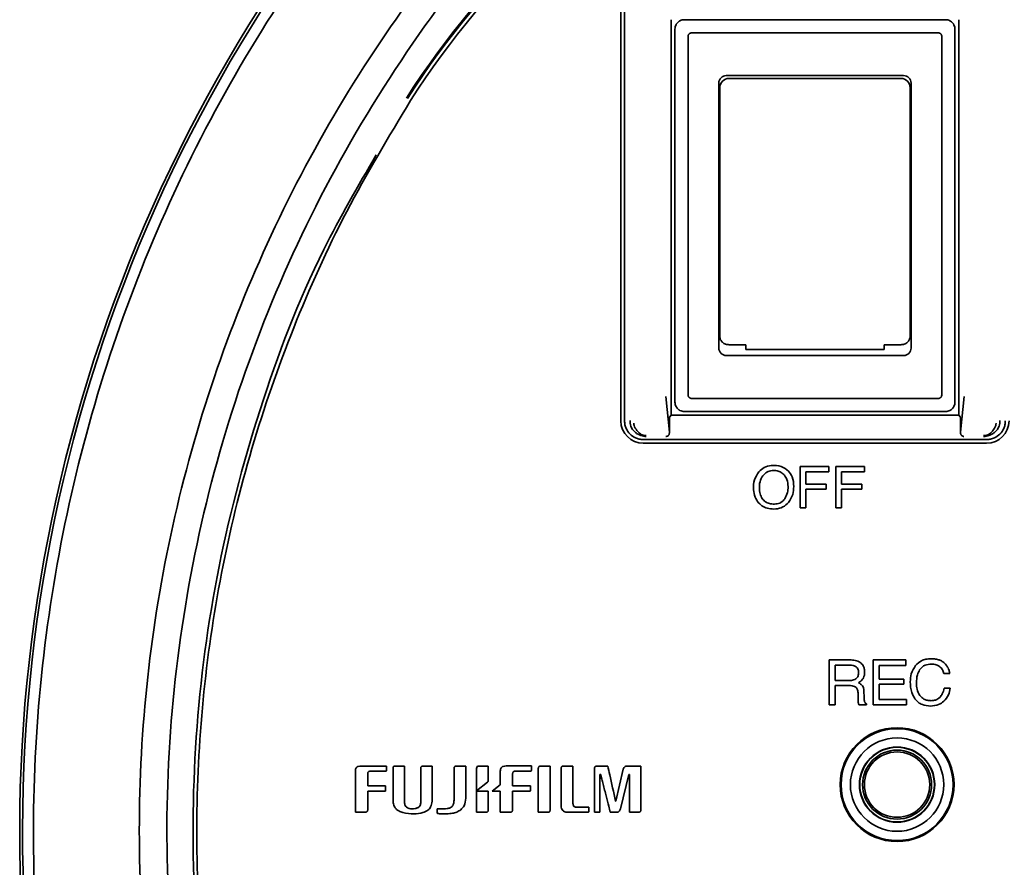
# Model space of a CAD drawing. Header units: millimetres. Extents: x -253 to 658, y -105 to 533.
# Tile 17 of 32: x 502 to 555, y 234 to 280. Entities that reach past the tile are written whole.
import ezdxf

# ---------------------------------------------------------------- set-up
doc = ezdxf.new("R2010")
doc.units = ezdxf.units.MM

msp = doc.modelspace()

# ---------------------------------------------------------------- linework, layer by layer
at = {"color": 7, "linetype": 'Continuous', "lineweight": 35}
for p, q in [((534.06132, 258.24467), (534.06132, 281.44467)), ((534.26132, 281.44604), (534.26132, 258.2433)), ((536.76132, 258.54467), (536.76132, 279.74495)), ((551.46132, 279.74467), (537.46132, 279.74467)), ((552.16132, 258.54467), (552.16132, 279.74495)), ((536.96132, 279.24467), (536.96132, 259.24467)), ((551.96132, 259.24467), (551.96132, 279.24467)), ((537.66132, 259.6568), (537.66132, 278.83254)), ((537.87345, 279.04467), (551.04919, 279.04467)), ((551.26132, 278.83254), (551.26132, 259.6568)), ((539.71132, 276.74467), (549.21132, 276.74467)), ((549.06132, 276.59467), (539.86132, 276.59467)), ((539.31132, 262.14467), (539.31132, 276.34467)), ((539.36132, 270.22818), (539.36132, 276.09467)), ((549.56132, 276.09467), (549.56132, 270.22818)), ((549.61132, 276.34467), (549.61132, 262.14467)), ((539.36132, 264.82405), (539.36132, 270.22818)), ((549.56132, 270.22818), (549.56132, 264.82405)), ((539.36132, 263.3124), (539.36132, 264.82405)), ((549.56132, 264.82405), (549.56132, 263.3124)), ((539.36132, 262.76537), (539.36132, 263.3124)), ((549.56132, 263.3124), (549.56132, 262.76537)), ((539.86132, 262.3241), (540.76132, 262.3241)), ((540.76132, 262.07339), (540.76132, 262.3241)), ((548.16132, 262.3241), (549.06132, 262.3241)), ((548.16132, 262.3241), (548.16132, 262.07339)), ((549.21132, 261.74467), (539.71132, 261.74467)), ((540.76132, 262.07339), (548.16132, 262.07339)), ((536.46682, 259.54913), (536.66696, 257.62988)), ((551.04919, 259.44467), (537.87345, 259.44467)), ((552.25566, 257.62791), (552.45582, 259.54913)), ((536.76132, 258.54467), (536.67692, 258.46027)), ((552.16132, 258.54467), (536.76132, 258.54467)), ((537.46132, 258.74467), (551.46132, 258.74467)), ((552.16132, 258.54467), (552.24572, 258.46027)), ((536.66699, 258.26054), (536.66699, 257.63397)), ((552.25566, 257.62791), (552.25566, 258.26054)), ((536.6656, 257.60217), (536.66694, 257.62988)), ((536.66699, 257.63397), (536.66694, 257.62988)), ((535.25995, 257.24467), (553.66269, 257.24467)), ((553.66132, 257.04467), (535.26132, 257.04467)), ((545.20175, 255.78885), (543.67281, 255.78885)), ((543.67281, 255.78885), (543.67281, 253.58194)), ((543.97324, 254.84799), (543.97324, 255.51841)), ((543.97324, 255.51841), (545.20175, 255.51841)), ((545.20175, 255.51841), (545.20175, 255.78885)), ((547.11723, 255.78885), (545.58758, 255.78885)), ((545.58758, 255.78885), (545.58758, 253.58194)), ((545.88801, 254.84799), (545.88801, 255.51841)), ((545.88801, 255.51841), (547.11723, 255.51841)), ((547.11723, 255.51841), (547.11723, 255.78885)), ((545.055, 254.84799), (543.97324, 254.84799)), ((545.055, 254.58309), (545.055, 254.84799)), ((546.97044, 254.84799), (545.88801, 254.84799)), ((546.97044, 254.58309), (546.97044, 254.84799)), ((543.97324, 253.58194), (543.97324, 254.58309)), ((543.97324, 254.58309), (545.055, 254.58309)), ((545.88801, 253.58194), (545.88801, 254.58309)), ((545.88801, 254.58309), (546.97044, 254.58309)), ((543.67281, 253.58194), (543.97324, 253.58194)), ((545.58758, 253.58194), (545.88801, 253.58194)), ((546.33382, 245.42928), (545.21897, 245.42928)), ((545.21897, 245.42928), (545.21897, 243.02186)), ((549.33585, 245.42928), (547.58163, 245.42928)), ((547.58163, 245.42928), (547.58163, 243.02186)), ((549.33585, 245.1344), (549.33585, 245.42928)), ((546.34069, 245.15023), (545.54349, 245.15023)), ((545.54349, 245.15023), (545.54349, 244.32756)), ((547.89994, 244.40266), (547.89994, 245.1344)), ((547.89994, 245.1344), (549.33585, 245.1344)), ((545.54349, 244.32756), (546.29797, 244.32756)), ((549.22769, 244.40266), (547.89994, 244.40266)), ((549.22769, 244.12358), (549.22769, 244.40266)), ((551.36227, 244.70789), (551.68059, 244.70789)), ((545.54349, 243.02186), (545.54349, 244.05468)), ((545.54349, 244.05468), (546.28488, 244.05468)), ((547.09102, 243.42494), (547.07793, 243.74946)), ((547.89994, 243.30711), (547.89994, 244.12358)), ((547.89994, 244.12358), (549.22769, 244.12358)), ((551.70334, 243.90726), (551.38499, 243.90726)), ((546.77683, 243.49038), (546.77683, 243.29057)), ((549.36202, 243.30711), (547.89994, 243.30711)), ((549.36202, 243.02186), (549.36202, 243.30711)), ((545.21897, 243.02186), (545.54349, 243.02186)), ((546.8161, 243.02186), (547.21918, 243.02186)), ((547.21918, 243.02186), (547.21918, 243.07354)), ((547.58163, 243.02186), (549.36202, 243.02186)), ((521.50655, 239.74338), (520.16306, 239.74338)), ((521.50655, 239.50504), (521.50655, 239.74338)), ((521.85476, 239.60456), (521.85328, 239.57414)), ((521.85328, 239.57414), (521.85476, 239.583)), ((521.85476, 239.61076), (521.85476, 239.60456)), ((521.85476, 239.583), (521.85476, 237.90961)), ((521.99947, 239.74308), (521.98972, 239.74308)), ((522.47409, 237.85379), (522.47409, 239.74338)), ((523.34032, 239.61962), (523.34032, 237.84168)), ((525.12269, 239.60869), (525.12269, 237.90459)), ((525.75383, 239.74338), (525.2485, 239.74338)), ((525.75383, 238.1323), (525.75383, 239.74338)), ((526.32561, 239.61343), (526.32561, 238.4114)), ((526.95616, 239.74338), (526.47919, 239.74338)), ((526.95616, 238.9501), (526.95616, 239.74338)), ((529.26689, 239.74397), (527.9234, 239.74397)), ((529.26689, 239.50562), (529.26689, 239.74397)), ((529.6399, 239.61343), (529.6399, 237.26429)), ((529.79349, 239.74338), (529.78108, 239.74308)), ((530.27075, 239.74338), (529.79349, 239.74338)), ((530.27075, 237.41107), (530.27075, 239.74338)), ((530.86527, 239.60664), (530.86527, 237.61161)), ((531.02654, 239.74308), (531.01146, 239.74308)), ((531.49524, 237.75396), (531.49524, 239.74338)), ((532.65001, 239.59895), (532.65001, 239.5892)), ((532.65001, 239.5892), (532.65001, 237.26429)), ((534.18815, 239.57267), (533.78648, 237.86353)), ((535.14061, 237.41609), (535.14061, 239.74338)), ((519.84291, 239.39634), (519.84291, 239.38425)), ((519.84291, 239.38425), (519.84291, 237.264)), ((520.66276, 239.47284), (521.47643, 239.47254)), ((527.60325, 239.39693), (527.60325, 239.38484)), ((527.60325, 239.38484), (527.60325, 238.76195)), ((528.2592, 238.68045), (528.2592, 239.30982)), ((532.94358, 237.32306), (532.94358, 239.28029)), ((532.94358, 239.28029), (532.98167, 239.28029)), ((532.98167, 239.28029), (533.0062, 239.18783)), ((534.03515, 237.44239), (534.49529, 239.28029)), ((534.49529, 239.28029), (534.53251, 239.28029)), ((534.53251, 239.28029), (534.53251, 237.26429)), ((521.45399, 238.67986), (520.49856, 238.67986)), ((521.45399, 238.43502), (521.45399, 238.67986)), ((526.32561, 238.4114), (526.91954, 238.8798)), ((527.59203, 238.73834), (527.16053, 238.39603)), ((529.21462, 238.68045), (528.2592, 238.68045)), ((529.21462, 238.43561), (529.21462, 238.68045)), ((520.49856, 237.42613), (520.49856, 238.39575)), ((520.49856, 238.39575), (521.41883, 238.39575)), ((526.32561, 238.39603), (526.32561, 237.26429)), ((526.95616, 238.39603), (526.32561, 238.39603)), ((526.95616, 237.41107), (526.95616, 238.39603)), ((527.16053, 238.39603), (527.60325, 238.39603)), ((527.60325, 238.39603), (527.60325, 237.26459)), ((528.2592, 237.42672), (528.2592, 238.39603)), ((528.2592, 238.39603), (528.42489, 238.39603)), ((528.42489, 238.39603), (528.42724, 238.39633)), ((528.42724, 238.39633), (529.17888, 238.39633)), ((529.21462, 238.42823), (529.21462, 238.43561)), ((520.49856, 237.4155), (520.49915, 237.43056)), ((520.49915, 237.43056), (520.49856, 237.42613)), ((520.49856, 237.3966), (520.49856, 237.4155)), ((524.21777, 237.44416), (524.21777, 237.23475)), ((528.2592, 237.41609), (528.25949, 237.43086)), ((528.25949, 237.43086), (528.2592, 237.42672)), ((528.2592, 237.39719), (528.2592, 237.41609)), ((531.49583, 237.75839), (531.49524, 237.75396)), ((531.49553, 237.73654), (531.49583, 237.75839)), ((532.34669, 237.30711), (532.34669, 237.53188)), ((533.78648, 237.86353), (533.77526, 237.86353)), ((519.84291, 237.264), (520.34409, 237.264)), ((526.32561, 237.26429), (526.82444, 237.26429)), ((527.60325, 237.26459), (528.10474, 237.26459)), ((529.6399, 237.26429), (530.13874, 237.26429)), ((531.24242, 237.26429), (532.30505, 237.26429)), ((532.65001, 237.26429), (532.88923, 237.26429)), ((533.49439, 237.26429), (533.83048, 237.26429))]:
    msp.add_line(p, q, dxfattribs=at)
at = {"color": 7, "linetype": 'Continuous', "lineweight": 35, "flags": 128}
for points in [[(522.47409, 239.74338), (522.16365, 239.7432), (521.99947, 239.74308)], [(523.95729, 238.06466), (523.95704, 239.38999), (523.95698, 239.74338)], [(531.49524, 239.74338), (531.18959, 239.7432), (531.02654, 239.74308)], [(533.3606, 239.74338), (533.28972, 239.74335), (533.21884, 239.74333), (533.14795, 239.7433), (533.07707, 239.74326), (533.00619, 239.74322), (532.93531, 239.74318), (532.86443, 239.74313), (532.79355, 239.74308)], [(535.14061, 239.74338), (535.04946, 239.74335), (534.95831, 239.74333), (534.86716, 239.7433), (534.77601, 239.74326), (534.68486, 239.74322), (534.59371, 239.74318), (534.50256, 239.74313), (534.41141, 239.74308)], [(520.49856, 238.67986), (520.49884, 239.26922), (520.49886, 239.30656), (520.49886, 239.30851), (520.49886, 239.30923)]]:
    msp.add_lwpolyline(points, dxfattribs=at)
at = {"color": 7, "linetype": 'Continuous', "lineweight": 35}
msp.add_circle((548.86132, 238.74467), 3.05, dxfattribs=at)
for centre, radius, start, end in [((584.03132, 236.24467), 82.17956, 131.2018204, 230.2024973), ((584.03132, 236.24467), 82.02642, 131.2018204, 230.2024973), ((561.37617, 250.73179), 46.05296, 90, 147.403847), ((561.37617, 250.73179), 46, 90, 147.403847), ((561.37628, 250.73173), 45.8, 90, 147.403849), ((539.71132, 276.34467), 0.4, 90, 180), ((539.86132, 276.09467), 0.5, 90, 180), ((549.06132, 276.09467), 0.5, 0, 90), ((549.21132, 276.34467), 0.4, 0, 90), ((539.71132, 262.14467), 0.4, 180, 270), ((549.21132, 262.14467), 0.4, 270, 0), ((535.26132, 258.24467), 1.2, 180, 270), ((553.66132, 258.24467), 1.2, 270, 0), ((548.86132, 238.74467), 3, 0, 180), ((548.86132, 238.74467), 2.5, 0, 180), ((548.86132, 238.74467), 2.01659, 0, 180), ((548.86132, 238.74467), 2, 0, 180), ((548.86132, 238.74467), 1.85, 90, 270), ((548.86132, 238.74467), 1.85, 270, 90), ((548.86132, 238.74467), 1.75, 90, 270), ((548.86132, 238.74467), 1.75, 270, 90), ((524.20989, -533.1125), 772.85592, 90.01874956, 90.05404395), ((526.45556, 239.61558), 0.12997, 79.527281, 180.94847), ((548.86132, 238.74467), 3, 180, 0), ((548.86132, 238.74467), 2.5, 180, 0), ((548.86132, 238.74467), 2.01659, 180, 0), ((548.86132, 238.74467), 2, 180, 0), ((521.71661, 238.44155), 0.2627, 181.42431, 183.034995), ((528.61707, 237.46325), 1.66172, 181.799492, 182.359827), ((533.50615, 237.4632), 3.23582, 180.92303, 181.210644), ((534.31606, 889.79115), 652.5269, 270.01900553, 270.05834541)]:
    msp.add_arc(centre, radius, start, end, dxfattribs=at)
msp.add_open_spline([(531.90342, 173.67327), (529.70955, 175.62004), (525.32182, 179.51358), (519.58699, 186.21021), (514.55941, 193.43746), (510.35294, 201.17749), (507.00178, 209.32233), (504.54894, 217.78185), (503.02194, 226.45622), (502.43885, 235.24471), (502.80638, 244.04484), (504.12034, 252.75403), (506.36512, 261.27113), (509.51566, 269.49565), (513.53118, 277.33644), (518.38013, 284.68473), (523.94911, 291.5199), (528.24011, 295.5198), (530.38561, 297.51975)], degree=3, dxfattribs=at)
for points, knots in [([(534.79966, 293.84264), (532.7683, 291.99263), (528.70518, 288.29225), (523.41955, 281.94433), (518.8078, 275.10485), (514.97781, 267.79321), (511.96081, 260.1127), (509.7962, 252.14987), (508.50841, 244.00012), (508.1127, 235.75929), (508.61354, 227.52436), (510.00512, 219.39216), (512.27095, 211.45818), (515.3854, 203.81737), (519.30799, 196.55577), (524.00616, 189.77624), (529.37025, 183.49868), (533.47777, 179.85208), (535.5304, 178.02978)], [0, 0, 0, 0, 0.06249812, 0.12500891, 0.18752326, 0.2500373, 0.31254773, 0.37505316, 0.43755283, 0.50004669, 0.5625386, 0.62503409, 0.68753495, 0.7500404, 0.81254915, 0.87505801, 0.93756317, 1, 1, 1, 1]), ([(535.76069, 292.71843), (533.53738, 290.67815), (529.0903, 286.59719), (523.42485, 279.50542), (518.60556, 271.83232), (514.76943, 263.61602), (511.95599, 254.99914), (510.21148, 246.10408), (509.56023, 237.06398), (510.01921, 227.86876), (511.64327, 218.65721), (514.47023, 209.59082), (518.42425, 200.9522), (523.45982, 192.90494), (529.42267, 185.49804), (534.12639, 181.27601), (536.47709, 179.16604)], [0, 0, 0, 0, 0.07000078, 0.14001572, 0.2100347, 0.28005066, 0.35006184, 0.42006497, 0.49006143, 0.56005368, 0.63337934, 0.70671259, 0.78005124, 0.85339382, 0.92673296, 1, 1, 1, 1]), ([(537.23012, 279.68801), (537.22583, 279.68575), (537.21302, 279.67904), (537.17062, 279.65377), (537.10503, 279.60094), (537.05224, 279.53536), (537.02701, 279.49306), (537.02026, 279.48021), (537.01799, 279.47587)], [0, 0, 0, 0, 0.05073794, 0.15137592, 0.50060882, 0.8481007, 0.9487137, 1, 1, 1, 1]), ([(537.23012, 279.68801), (537.26676, 279.70456), (537.33754, 279.73655), (537.42104, 279.74203), (537.46132, 279.74467)], [0, 0, 0, 0, 0.51765625, 1, 1, 1, 1]), ([(551.46132, 279.74467), (551.5016, 279.74203), (551.5851, 279.73655), (551.65588, 279.70456), (551.69252, 279.68801)], [0, 0, 0, 0, 0.48234375, 1, 1, 1, 1]), ([(551.90466, 279.47587), (551.9024, 279.48017), (551.89569, 279.49297), (551.87042, 279.53537), (551.81759, 279.60096), (551.75201, 279.65376), (551.70971, 279.67899), (551.69686, 279.68573), (551.69252, 279.68801)], [0, 0, 0, 0, 0.05073794, 0.15137592, 0.50060882, 0.8481007, 0.9487137, 1, 1, 1, 1]), ([(536.96132, 279.24467), (536.96396, 279.28495), (536.96944, 279.36845), (537.00143, 279.43923), (537.01799, 279.47587)], [0, 0, 0, 0, 0.48234375, 1, 1, 1, 1]), ([(551.90466, 279.47587), (551.92122, 279.43923), (551.9532, 279.36845), (551.95868, 279.28495), (551.96132, 279.24467)], [0, 0, 0, 0, 0.51765625, 1, 1, 1, 1]), ([(537.66132, 278.83254), (537.66379, 278.86276), (537.66738, 278.90656), (537.69227, 278.95813), (537.70966, 278.97808), (537.71816, 278.98783)], [0, 0, 0, 0, 0.531972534, 0.77109046, 1, 1, 1, 1]), ([(537.71816, 278.98783), (537.72792, 278.99634), (537.74786, 279.01372), (537.79943, 279.03861), (537.84323, 279.0422), (537.87345, 279.04467)], [0, 0, 0, 0, 0.22890954, 0.46802747, 1, 1, 1, 1]), ([(551.04919, 279.04467), (551.07941, 279.0422), (551.12321, 279.03861), (551.17478, 279.01372), (551.19473, 278.99634), (551.20448, 278.98783)], [0, 0, 0, 0, 0.53197253, 0.77109046, 1, 1, 1, 1]), ([(551.20448, 278.98783), (551.21299, 278.97808), (551.23037, 278.95813), (551.25526, 278.90656), (551.25885, 278.86276), (551.26132, 278.83254)], [0, 0, 0, 0, 0.22890954, 0.46802747, 1, 1, 1, 1]), ([(522.7903, 275.40484), (521.61043, 273.44399), (519.25224, 269.52489), (516.44041, 263.26357), (514.18672, 256.78048), (512.56363, 250.10551), (511.57559, 243.31058), (511.2323, 236.45443), (511.53504, 229.59461), (512.48618, 222.79011), (514.06881, 216.11349), (516.28431, 209.61585), (519.07353, 203.30918), (521.42644, 199.35496), (522.60527, 197.37386)], [0, 0, 0, 0, 0.08331932, 0.16652837, 0.24952084, 0.33311578, 0.41641622, 0.49933993, 0.58286728, 0.66622495, 0.74931386, 0.83247509, 0.91606832, 1, 1, 1, 1]), ([(520.95547, 272.50175), (519.98223, 270.82713), (517.45891, 266.48535), (514.56838, 258.87767), (512.22677, 249.91931), (511.08255, 240.71759), (511.10127, 231.50678), (512.26632, 222.42198), (514.55538, 213.61755), (517.85419, 205.11996), (520.90876, 199.88469), (522.43609, 197.26698)], [0, 0, 0, 0, 0.07338853, 0.19027415, 0.30714867, 0.42401126, 0.54085988, 0.65562988, 0.77041044, 0.88520179, 1, 1, 1, 1]), ([(539.36132, 262.76537), (539.36381, 262.73189), (539.36857, 262.6679), (539.4129, 262.5575), (539.50532, 262.44121), (539.667, 262.34334), (539.79734, 262.33044), (539.86132, 262.3241)], [0, 0, 0, 0, 0.14642963, 0.27986768, 0.50682226, 0.75789621, 1, 1, 1, 1]), ([(549.06132, 262.3241), (549.12558, 262.33023), (549.22302, 262.33953), (549.33855, 262.39487), (549.43641, 262.46447), (549.51005, 262.5582), (549.5541, 262.66813), (549.55884, 262.73197), (549.56132, 262.76537)], [0, 0, 0, 0, 0.24243992, 0.36762579, 0.49522764, 0.72124905, 0.85415058, 1, 1, 1, 1]), ([(537.87345, 259.44467), (537.84316, 259.44707), (537.79925, 259.45054), (537.74816, 259.47591), (537.71709, 259.50044), (537.69256, 259.5315), (537.66719, 259.58259), (537.66372, 259.62651), (537.66132, 259.6568)], [0, 0, 0, 0, 0.26597386, 0.38553577, 0.4999987, 0.61444531, 0.73400133, 1, 1, 1, 1]), ([(551.26132, 259.6568), (551.25892, 259.62651), (551.25545, 259.5826), (551.23008, 259.53151), (551.20556, 259.50044), (551.17449, 259.47591), (551.1234, 259.45054), (551.07949, 259.44707), (551.04919, 259.44467)], [0, 0, 0, 0, 0.265973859, 0.385535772, 0.499998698, 0.614445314, 0.734001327, 1, 1, 1, 1]), ([(537.01799, 259.01347), (537.00143, 259.05011), (536.96944, 259.12089), (536.96396, 259.20439), (536.96132, 259.24467)], [0, 0, 0, 0, 0.51765625, 1, 1, 1, 1]), ([(551.96132, 259.24467), (551.95868, 259.20439), (551.9532, 259.12089), (551.92122, 259.05011), (551.90466, 259.01347)], [0, 0, 0, 0, 0.48234375, 1, 1, 1, 1]), ([(537.01799, 259.01347), (537.02024, 259.00918), (537.02695, 258.99637), (537.05222, 258.95397), (537.10506, 258.88838), (537.17064, 258.83559), (537.21294, 258.81036), (537.22578, 258.80361), (537.23012, 258.80134)], [0, 0, 0, 0, 0.05073794, 0.15137592, 0.50060882, 0.8481007, 0.9487137, 1, 1, 1, 1]), ([(537.46132, 258.74467), (537.42104, 258.74731), (537.33754, 258.75279), (537.26676, 258.78478), (537.23012, 258.80134)], [0, 0, 0, 0, 0.48234375, 1, 1, 1, 1]), ([(551.69252, 258.80134), (551.65588, 258.78478), (551.5851, 258.75279), (551.5016, 258.74731), (551.46132, 258.74467)], [0, 0, 0, 0, 0.51765625, 1, 1, 1, 1]), ([(551.69252, 258.80134), (551.69682, 258.80359), (551.70962, 258.8103), (551.75202, 258.83557), (551.81761, 258.88841), (551.87041, 258.95399), (551.89564, 258.99629), (551.90238, 259.00913), (551.90466, 259.01347)], [0, 0, 0, 0, 0.05073794, 0.15137592, 0.50060882, 0.8481007, 0.9487137, 1, 1, 1, 1]), ([(535.25995, 257.24467), (535.18882, 257.24879), (535.04749, 257.25698), (534.79876, 257.34309), (534.53748, 257.52084), (534.35983, 257.78206), (534.27356, 258.03074), (534.26542, 258.17209), (534.26132, 258.2433)], [0, 0, 0, 0, 0.136106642, 0.270440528, 0.499996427, 0.729552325, 0.863737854, 1, 1, 1, 1]), ([(535.42362, 257.40834), (535.37428, 257.41071), (535.27405, 257.41551), (535.12074, 257.45548), (534.97051, 257.52337), (534.74236, 257.68875), (534.56314, 257.95746), (534.55676, 258.1669), (534.5536, 258.27069)], [0, 0, 0, 0, 0.07256122, 0.147414, 0.24254993, 0.34687936, 0.67634281, 1, 1, 1, 1]), ([(535.42362, 257.45046), (535.394, 257.45192), (535.33142, 257.45501), (535.23893, 257.48042), (535.14502, 257.52391), (535.02867, 257.60675), (534.89046, 257.76436), (534.77501, 257.94354), (534.75955, 258.07654), (534.7547, 258.11828)], [0, 0, 0, 0, 0.051310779, 0.108418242, 0.183722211, 0.284922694, 0.485127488, 0.838446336, 1, 1, 1, 1]), ([(536.66699, 258.26054), (536.66712, 258.28595), (536.66739, 258.33687), (536.66971, 258.40088), (536.67294, 258.44877), (536.67559, 258.45643), (536.67692, 258.46027)], [0, 0, 0, 0, 0.24939685, 0.49983626, 0.74939427, 1, 1, 1, 1]), ([(552.24572, 258.46027), (552.24704, 258.4564), (552.24969, 258.44865), (552.25292, 258.40103), (552.25526, 258.33704), (552.25552, 258.28608), (552.25566, 258.26054)], [0, 0, 0, 0, 0.24953144, 0.50000551, 0.74953113, 1, 1, 1, 1]), ([(554.36908, 258.2707), (554.36592, 258.167), (554.35954, 257.95758), (554.18044, 257.68891), (553.95224, 257.52343), (553.80198, 257.4555), (553.64864, 257.41551), (553.54838, 257.41071), (553.49902, 257.40834)], [0, 0, 0, 0, 0.32337355, 0.65302401, 0.75737733, 0.8525478, 0.92741689, 1, 1, 1, 1]), ([(554.16799, 258.11827), (554.16315, 258.07664), (554.14771, 257.9437), (554.03231, 257.76453), (553.89407, 257.60683), (553.77769, 257.52394), (553.68375, 257.48043), (553.59125, 257.45501), (553.52865, 257.45192), (553.49902, 257.45046)], [0, 0, 0, 0, 0.16113764, 0.51465534, 0.71498046, 0.8162286, 0.89155057, 0.94867105, 1, 1, 1, 1]), ([(554.66132, 258.2433), (554.6572, 258.17217), (554.64902, 258.03084), (554.5629, 257.78211), (554.38515, 257.52083), (554.12393, 257.34317), (553.87525, 257.25691), (553.73391, 257.24877), (553.66269, 257.24467)], [0, 0, 0, 0, 0.13610664, 0.27044053, 0.49999643, 0.72955233, 0.86373785, 1, 1, 1, 1]), ([(536.59006, 257.44782), (536.57115, 257.43477), (536.5351, 257.40991), (536.49585, 257.40485), (536.47719, 257.40244)], [0, 0, 0, 0, 0.52476144, 1, 1, 1, 1]), ([(536.6656, 257.60217), (536.6634, 257.58815), (536.65885, 257.5592), (536.64298, 257.51705), (536.62091, 257.47751), (536.6004, 257.45777), (536.59006, 257.44782)], [0, 0, 0, 0, 0.2190659, 0.45224778, 0.72389078, 1, 1, 1, 1]), ([(552.25704, 257.60217), (552.25659, 257.60701), (552.25579, 257.61557), (552.2557, 257.62417), (552.25566, 257.62791)], [0, 0, 0, 0, 0.56534728, 1, 1, 1, 1]), ([(552.33258, 257.44782), (552.32307, 257.45687), (552.30417, 257.47485), (552.28199, 257.51221), (552.26468, 257.55502), (552.25953, 257.58683), (552.25704, 257.60217)], [0, 0, 0, 0, 0.25320922, 0.50280524, 0.76035719, 1, 1, 1, 1]), ([(552.44545, 257.40244), (552.42215, 257.40588), (552.38282, 257.41169), (552.34713, 257.43735), (552.33258, 257.44782)], [0, 0, 0, 0, 0.59242125, 1, 1, 1, 1]), ([(543.04787, 255.54529), (542.92237, 255.64045), (542.65219, 255.84532), (542.16844, 255.86882), (541.73087, 255.77635), (541.53991, 255.59686), (541.44657, 255.50913)], [0, 0, 0, 0, 0.26185151, 0.563752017, 0.786760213, 1, 1, 1, 1]), ([(541.44657, 255.50913), (541.36053, 255.37323), (541.1768, 255.08302), (541.15896, 254.59592), (541.22598, 254.15771), (541.37329, 253.94476), (541.44315, 253.84377)], [0, 0, 0, 0, 0.26664641, 0.56938246, 0.79578496, 1, 1, 1, 1]), ([(542.83221, 255.32583), (542.77731, 255.38258), (542.66708, 255.49654), (542.42721, 255.57965), (542.15957, 255.58942), (541.86943, 255.52131), (541.73264, 255.37598), (541.66568, 255.30484)], [0, 0, 0, 0, 0.17676833, 0.3549322, 0.55654274, 0.78293146, 1, 1, 1, 1]), ([(543.32487, 254.72124), (543.31491, 254.90153), (543.29816, 255.20481), (543.12009, 255.44705), (543.04787, 255.54529)], [0, 0, 0, 0, 0.59444925, 1, 1, 1, 1]), ([(541.66568, 255.30484), (541.60905, 255.19879), (541.4858, 254.96799), (541.47683, 254.59924), (541.5206, 254.26536), (541.62563, 254.10286), (541.67464, 254.02704)], [0, 0, 0, 0, 0.26409475, 0.57477511, 0.80158281, 1, 1, 1, 1]), ([(543.02098, 254.71813), (543.0135, 254.84711), (543.00074, 255.06696), (542.8815, 255.25012), (542.83221, 255.32583)], [0, 0, 0, 0, 0.58664736, 1, 1, 1, 1]), ([(542.84668, 254.06874), (542.9026, 254.17528), (543.00953, 254.379), (543.01729, 254.6086), (543.02098, 254.71813)], [0, 0, 0, 0, 0.52296958, 1, 1, 1, 1]), ([(543.04787, 253.86751), (543.13671, 254.00612), (543.3041, 254.26725), (543.31824, 254.57625), (543.32487, 254.72124)], [0, 0, 0, 0, 0.53078808, 1, 1, 1, 1]), ([(541.44315, 253.84377), (541.51987, 253.77123), (541.67609, 253.62353), (542.00523, 253.52165), (542.36884, 253.50783), (542.7592, 253.59446), (542.95299, 253.77777), (543.04787, 253.86751)], [0, 0, 0, 0, 0.174899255, 0.356117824, 0.560261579, 0.784709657, 1, 1, 1, 1]), ([(541.67464, 254.02704), (541.73107, 253.97255), (541.84701, 253.86056), (542.09516, 253.78622), (542.36522, 253.7732), (542.65453, 253.84722), (542.78308, 253.99541), (542.84668, 254.06874)], [0, 0, 0, 0, 0.17473294, 0.35908599, 0.56655704, 0.78554314, 1, 1, 1, 1]), ([(546.8912, 245.29149), (546.80187, 245.33556), (546.62606, 245.4223), (546.43017, 245.42698), (546.33382, 245.42928)], [0, 0, 0, 0, 0.50813057, 1, 1, 1, 1]), ([(550.69048, 245.49476), (550.59677, 245.48967), (550.41691, 245.4799), (550.11358, 245.37929), (549.9524, 245.22683), (549.85468, 245.1344)], [0, 0, 0, 0, 0.29982046, 0.57547658, 1, 1, 1, 1]), ([(551.08252, 245.43962), (551.01194, 245.45728), (550.88311, 245.4895), (550.75045, 245.49312), (550.69048, 245.49476)], [0, 0, 0, 0, 0.54787944, 1, 1, 1, 1]), ([(551.40154, 245.25222), (551.34777, 245.29723), (551.25166, 245.37768), (551.13425, 245.42068), (551.08252, 245.43962)], [0, 0, 0, 0, 0.55946912, 1, 1, 1, 1]), ([(546.67626, 245.05516), (546.62296, 245.08561), (546.51885, 245.14507), (546.39912, 245.14854), (546.34069, 245.15023)], [0, 0, 0, 0, 0.51198953, 1, 1, 1, 1]), ([(546.79613, 244.7499), (546.79449, 244.78627), (546.79142, 244.8542), (546.76047, 244.96546), (546.70736, 245.02203), (546.67626, 245.05516)], [0, 0, 0, 0, 0.32314981, 0.60366484, 1, 1, 1, 1]), ([(547.12411, 244.77954), (547.12094, 244.83997), (547.11497, 244.95407), (547.05137, 245.14345), (546.9512, 245.23603), (546.8912, 245.29149)], [0, 0, 0, 0, 0.3110775, 0.58735484, 1, 1, 1, 1]), ([(549.85468, 245.1344), (549.76318, 244.99023), (549.59091, 244.71878), (549.57628, 244.3985), (549.56942, 244.24832)], [0, 0, 0, 0, 0.531116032, 1, 1, 1, 1]), ([(549.90015, 244.19594), (549.90544, 244.34495), (549.91422, 244.59216), (550.02597, 244.81107), (550.07037, 244.89803)], [0, 0, 0, 0, 0.60275695, 1, 1, 1, 1]), ([(550.07037, 244.89803), (550.11149, 244.95092), (550.19248, 245.05507), (550.40515, 245.18432), (550.58217, 245.19976), (550.6939, 245.2095)], [0, 0, 0, 0, 0.27563639, 0.54279284, 1, 1, 1, 1]), ([(550.6939, 245.2095), (550.78513, 245.20434), (550.94125, 245.19551), (551.07464, 245.11583), (551.13008, 245.08271)], [0, 0, 0, 0, 0.584366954, 1, 1, 1, 1]), ([(551.13008, 245.08271), (551.18938, 245.02679), (551.3004, 244.9221), (551.34261, 244.77596), (551.36227, 244.70789)], [0, 0, 0, 0, 0.53416256, 1, 1, 1, 1]), ([(551.59031, 245.00277), (551.55996, 245.0536), (551.50612, 245.14376), (551.43331, 245.21928), (551.40154, 245.25222)], [0, 0, 0, 0, 0.56369233, 1, 1, 1, 1]), ([(551.68059, 244.70789), (551.672, 244.76485), (551.65647, 244.86778), (551.61074, 244.9611), (551.59031, 245.00277)], [0, 0, 0, 0, 0.55338233, 1, 1, 1, 1]), ([(546.29797, 244.32756), (546.37748, 244.32895), (546.50481, 244.33117), (546.61641, 244.39014), (546.65834, 244.41229)], [0, 0, 0, 0, 0.6243463, 1, 1, 1, 1]), ([(546.65834, 244.41229), (546.68199, 244.43356), (546.73042, 244.4771), (546.78624, 244.59353), (546.79224, 244.68836), (546.79613, 244.7499)], [0, 0, 0, 0, 0.251054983, 0.513983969, 1, 1, 1, 1]), ([(546.7865, 244.2056), (546.84371, 244.23992), (546.9546, 244.30643), (547.06094, 244.45607), (547.11606, 244.61709), (547.12134, 244.7237), (547.12411, 244.77954)], [0, 0, 0, 0, 0.28198543, 0.54663975, 0.762586, 1, 1, 1, 1]), ([(546.28488, 244.05468), (546.33923, 244.05297), (546.43783, 244.04987), (546.56219, 244.01722), (546.65215, 243.96875), (546.68758, 243.92477), (546.70448, 243.9038)], [0, 0, 0, 0, 0.35127227, 0.63726542, 0.82700943, 1, 1, 1, 1]), ([(546.70448, 243.9038), (546.71722, 243.87892), (546.74669, 243.82138), (546.7718, 243.68066), (546.7748, 243.56728), (546.77683, 243.49038)], [0, 0, 0, 0, 0.19689591, 0.45533939, 1, 1, 1, 1]), ([(547.01249, 244.03196), (546.98038, 244.07034), (546.91788, 244.14506), (546.82948, 244.18579), (546.7865, 244.2056)], [0, 0, 0, 0, 0.51369729, 1, 1, 1, 1]), ([(547.07793, 243.74946), (547.07588, 243.80933), (547.0725, 243.90834), (547.02949, 243.99694), (547.01249, 244.03196)], [0, 0, 0, 0, 0.60461233, 1, 1, 1, 1]), ([(549.56942, 244.24832), (549.57801, 244.05561), (549.59239, 243.73263), (549.75328, 243.45492), (549.81817, 243.34292)], [0, 0, 0, 0, 0.59669123, 1, 1, 1, 1]), ([(550.07725, 243.52689), (550.02055, 243.6349), (549.91045, 243.84465), (549.90351, 244.0812), (549.90015, 244.19594)], [0, 0, 0, 0, 0.514953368, 1, 1, 1, 1]), ([(551.38499, 243.90726), (551.35823, 243.80213), (551.3138, 243.62765), (551.2055, 243.48504), (551.16246, 243.42836)], [0, 0, 0, 0, 0.60255258, 1, 1, 1, 1]), ([(551.36915, 243.21684), (551.46353, 243.3254), (551.63807, 243.52615), (551.6828, 243.78732), (551.70334, 243.90726)], [0, 0, 0, 0, 0.540757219, 1, 1, 1, 1]), ([(546.77683, 243.29057), (546.77703, 243.26125), (546.77736, 243.21081), (546.78283, 243.16068), (546.78512, 243.13968)], [0, 0, 0, 0, 0.58114766, 1, 1, 1, 1]), ([(547.10756, 243.22855), (547.10229, 243.2597), (547.09129, 243.32469), (547.09111, 243.39062), (547.09102, 243.42494)], [0, 0, 0, 0, 0.47938631, 1, 1, 1, 1]), ([(547.21918, 243.07354), (547.20452, 243.08161), (547.17455, 243.0981), (547.13192, 243.15049), (547.11714, 243.19787), (547.10756, 243.22855)], [0, 0, 0, 0, 0.25244086, 0.51601925, 1, 1, 1, 1]), ([(549.81817, 243.34292), (549.87428, 243.27757), (549.98564, 243.14785), (550.26868, 242.98996), (550.5008, 242.9711), (550.64776, 242.95917)], [0, 0, 0, 0, 0.271420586, 0.538730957, 1, 1, 1, 1]), ([(550.68702, 243.24439), (550.61654, 243.24825), (550.48226, 243.25561), (550.2573, 243.33407), (550.14512, 243.4542), (550.07725, 243.52689)], [0, 0, 0, 0, 0.30376496, 0.57868891, 1, 1, 1, 1]), ([(550.64776, 242.95917), (550.80075, 242.9708), (551.06684, 242.99104), (551.27899, 243.14949), (551.36915, 243.21684)], [0, 0, 0, 0, 0.57498311, 1, 1, 1, 1]), ([(551.16246, 243.42836), (551.08778, 243.36935), (550.94764, 243.2586), (550.77, 243.24891), (550.68702, 243.24439)], [0, 0, 0, 0, 0.53287197, 1, 1, 1, 1]), ([(546.78512, 243.13968), (546.78833, 243.11565), (546.79375, 243.075), (546.80961, 243.03728), (546.8161, 243.02186)], [0, 0, 0, 0, 0.59125205, 1, 1, 1, 1]), ([(519.9002, 239.67042), (519.88576, 239.64966), (519.85606, 239.607), (519.84201, 239.51043), (519.84256, 239.44026), (519.84291, 239.39634)], [0, 0, 0, 0, 0.26164966, 0.53786328, 1, 1, 1, 1]), ([(520.16306, 239.74338), (520.10579, 239.74213), (520.02972, 239.74047), (519.94107, 239.70664), (519.91361, 239.6823), (519.9002, 239.67042)], [0, 0, 0, 0, 0.60910153, 0.80917012, 1, 1, 1, 1]), ([(521.88371, 239.7159), (521.87909, 239.70976), (521.86842, 239.69556), (521.85807, 239.65934), (521.85608, 239.63006), (521.85476, 239.61076)], [0, 0, 0, 0, 0.20631119, 0.47698525, 1, 1, 1, 1]), ([(521.98972, 239.74308), (521.97592, 239.74298), (521.95127, 239.74281), (521.92029, 239.73649), (521.8982, 239.72762), (521.88827, 239.71959), (521.88371, 239.7159)], [0, 0, 0, 0, 0.36924263, 0.65919514, 0.84343222, 1, 1, 1, 1]), ([(523.4809, 239.74308), (523.46702, 239.74299), (523.44195, 239.74285), (523.40806, 239.73617), (523.38161, 239.72398), (523.35858, 239.70221), (523.34345, 239.66579), (523.34142, 239.63594), (523.34032, 239.61962)], [0, 0, 0, 0, 0.19134839, 0.34548679, 0.47316512, 0.58803345, 0.77485625, 1, 1, 1, 1]), ([(525.2485, 239.74338), (525.23026, 239.74234), (525.19465, 239.74031), (525.15498, 239.71368), (525.13463, 239.68076), (525.12432, 239.64717), (525.12327, 239.62226), (525.12269, 239.60869)], [0, 0, 0, 0, 0.25804192, 0.5037731, 0.64448244, 0.80631095, 1, 1, 1, 1]), ([(527.66113, 239.67101), (527.64661, 239.65022), (527.61679, 239.60754), (527.60242, 239.51098), (527.60293, 239.44083), (527.60325, 239.39693)], [0, 0, 0, 0, 0.2623422, 0.53843864, 1, 1, 1, 1]), ([(527.9234, 239.74397), (527.86628, 239.7427), (527.79037, 239.74102), (527.70189, 239.70725), (527.6745, 239.68289), (527.66113, 239.67101)], [0, 0, 0, 0, 0.60880379, 0.80912605, 1, 1, 1, 1]), ([(529.78108, 239.74308), (529.76727, 239.74292), (529.74223, 239.74264), (529.70834, 239.73481), (529.68191, 239.72107), (529.659, 239.69758), (529.64363, 239.66029), (529.64121, 239.6298), (529.6399, 239.61343)], [0, 0, 0, 0, 0.187012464, 0.339204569, 0.467800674, 0.585867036, 0.777544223, 1, 1, 1, 1]), ([(531.01146, 239.74308), (530.99742, 239.74298), (530.9718, 239.7428), (530.93683, 239.73578), (530.9089, 239.72283), (530.88388, 239.69927), (530.8671, 239.65867), (530.86592, 239.62517), (530.86527, 239.60664)], [0, 0, 0, 0, 0.18015881, 0.3288318, 0.45497187, 0.57073444, 0.76260228, 1, 1, 1, 1]), ([(532.79355, 239.74308), (532.77958, 239.74257), (532.75399, 239.74164), (532.7193, 239.7322), (532.69199, 239.71659), (532.6681, 239.69061), (532.65209, 239.64993), (532.65074, 239.61675), (532.65001, 239.59895)], [0, 0, 0, 0, 0.17855828, 0.32717999, 0.45589602, 0.57624972, 0.77269482, 1, 1, 1, 1]), ([(533.77526, 237.86353), (533.67217, 238.33494), (533.53509, 238.96181), (533.39527, 239.58807), (533.3606, 239.74338)], [0, 0, 0, 0, 0.752003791, 1, 1, 1, 1]), ([(534.41141, 239.74308), (534.38025, 239.74121), (534.32261, 239.73776), (534.25263, 239.69656), (534.20955, 239.63832), (534.19558, 239.59547), (534.18815, 239.57267)], [0, 0, 0, 0, 0.30276707, 0.55997375, 0.76597471, 1, 1, 1, 1]), ([(520.49886, 239.30923), (520.5004, 239.32847), (520.50316, 239.36313), (520.5189, 239.4097), (520.54982, 239.44612), (520.60054, 239.46782), (520.64035, 239.47103), (520.66276, 239.47284)], [0, 0, 0, 0, 0.21859343, 0.39371477, 0.5481859, 0.74561774, 1, 1, 1, 1]), ([(521.47643, 239.47254), (521.48016, 239.47278), (521.48698, 239.47321), (521.4958, 239.47775), (521.50201, 239.48495), (521.50567, 239.49436), (521.50625, 239.50141), (521.50655, 239.50504)], [0, 0, 0, 0, 0.22249831, 0.4064232, 0.57690635, 0.7824745, 1, 1, 1, 1]), ([(528.2592, 239.30982), (528.26079, 239.32906), (528.26364, 239.3637), (528.27947, 239.41022), (528.31039, 239.44657), (528.36102, 239.46827), (528.40075, 239.47157), (528.42312, 239.47343)], [0, 0, 0, 0, 0.21876454, 0.39396299, 0.54848086, 0.74587978, 1, 1, 1, 1]), ([(528.42312, 239.47343), (528.67738, 239.47293), (528.94757, 239.47239), (529.21895, 239.47339), (529.23592, 239.47315), (529.237, 239.47315), (529.23706, 239.47315), (529.23707, 239.47315)], [0, 0, 0, 0, 0.93736419, 0.99605406, 0.99974843, 0.99998599, 1, 1, 1, 1]), ([(529.23707, 239.47314), (529.2408, 239.47338), (529.24759, 239.47381), (529.25635, 239.47835), (529.26248, 239.48556), (529.26604, 239.49497), (529.2666, 239.502), (529.26689, 239.50562)], [0, 0, 0, 0, 0.22279251, 0.40619039, 0.57615913, 0.78177992, 1, 1, 1, 1]), ([(533.0062, 239.18783), (533.01052, 239.17087), (533.02301, 239.12178), (533.05799, 238.9839), (533.14265, 238.65036), (533.26562, 238.16562), (533.39331, 237.66229), (533.46713, 237.37163), (533.49439, 237.26429)], [0, 0, 0, 0, 0.0264583, 0.07658093, 0.21502676, 0.54665929, 0.83257623, 1, 1, 1, 1]), ([(526.91954, 238.8798), (526.9304, 238.88918), (526.9459, 238.90256), (526.95454, 238.92918), (526.95558, 238.94261), (526.95616, 238.9501)], [0, 0, 0, 0, 0.50913451, 0.7261216, 1, 1, 1, 1]), ([(527.60325, 238.76195), (527.60304, 238.75916), (527.60265, 238.75388), (527.5988, 238.74559), (527.59457, 238.74106), (527.59203, 238.73834)], [0, 0, 0, 0, 0.31090698, 0.58662346, 1, 1, 1, 1]), ([(521.41883, 238.39575), (521.42256, 238.39592), (521.42961, 238.39626), (521.43932, 238.39956), (521.44754, 238.40558), (521.45339, 238.41536), (521.45396, 238.42334), (521.45427, 238.42764)], [0, 0, 0, 0, 0.20699789, 0.39073042, 0.56049672, 0.76362636, 1, 1, 1, 1]), ([(523.87134, 237.54635), (523.9043, 237.64749), (523.95937, 237.81646), (523.95788, 237.99357), (523.95729, 238.06466)], [0, 0, 0, 0, 0.59856879, 1, 1, 1, 1]), ([(525.43811, 237.36737), (525.49606, 237.41471), (525.60975, 237.50757), (525.74329, 237.77207), (525.74962, 237.9883), (525.75383, 238.1323)], [0, 0, 0, 0, 0.257799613, 0.505715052, 1, 1, 1, 1]), ([(529.17888, 238.39633), (529.1827, 238.39651), (529.18986, 238.39684), (529.19969, 238.40013), (529.20795, 238.40615), (529.21376, 238.41596), (529.21432, 238.42394), (529.21462, 238.42823)], [0, 0, 0, 0, 0.21015333, 0.39460169, 0.56355789, 0.76511068, 1, 1, 1, 1]), ([(521.85476, 237.90961), (521.86072, 237.82127), (521.87197, 237.65441), (521.99583, 237.45044), (522.17152, 237.31784), (522.30293, 237.27125), (522.37337, 237.24628)], [0, 0, 0, 0, 0.287752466, 0.5435306, 0.755328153, 1, 1, 1, 1]), ([(522.61024, 237.51238), (522.58271, 237.53254), (522.52825, 237.57239), (522.47706, 237.69574), (522.47526, 237.79123), (522.47409, 237.85379)], [0, 0, 0, 0, 0.2607529, 0.51571943, 1, 1, 1, 1]), ([(523.19441, 237.50942), (523.14401, 237.48906), (523.03786, 237.44619), (522.8759, 237.44209), (522.7284, 237.45898), (522.64823, 237.49521), (522.61024, 237.51238)], [0, 0, 0, 0, 0.26832596, 0.56505802, 0.79393231, 1, 1, 1, 1]), ([(523.34032, 237.84168), (523.33909, 237.79718), (523.33691, 237.71832), (523.30737, 237.61821), (523.25717, 237.54954), (523.21566, 237.523), (523.19441, 237.50942)], [0, 0, 0, 0, 0.34804323, 0.61672255, 0.80385368, 1, 1, 1, 1]), ([(523.45816, 237.24421), (523.5546, 237.27977), (523.72252, 237.34171), (523.8269, 237.48525), (523.87134, 237.54635)], [0, 0, 0, 0, 0.574342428, 1, 1, 1, 1]), ([(524.75795, 237.45981), (524.64667, 237.45096), (524.4668, 237.43665), (524.28652, 237.44208), (524.21777, 237.44416)], [0, 0, 0, 0, 0.61863181, 1, 1, 1, 1]), ([(525.12269, 237.90459), (525.11973, 237.84244), (525.11418, 237.72618), (525.03628, 237.57902), (524.90775, 237.48997), (524.81104, 237.4705), (524.75795, 237.45981)], [0, 0, 0, 0, 0.28932804, 0.54127115, 0.74819312, 1, 1, 1, 1]), ([(528.10474, 237.26459), (528.12241, 237.26483), (528.15447, 237.26527), (528.19806, 237.27701), (528.22889, 237.29873), (528.24717, 237.32732), (528.25708, 237.36014), (528.25846, 237.38419), (528.2592, 237.39719)], [0, 0, 0, 0, 0.22498143, 0.40817548, 0.56744849, 0.69339341, 0.83424625, 1, 1, 1, 1]), ([(530.86527, 237.61161), (530.86714, 237.56485), (530.87088, 237.47149), (530.93242, 237.35979), (531.02339, 237.29968), (531.12365, 237.26889), (531.19979, 237.26594), (531.24242, 237.26429)], [0, 0, 0, 0, 0.23677908, 0.47277761, 0.61310655, 0.78338391, 1, 1, 1, 1]), ([(531.68987, 237.53216), (531.66758, 237.53434), (531.62629, 237.53837), (531.57098, 237.56154), (531.52713, 237.60163), (531.49931, 237.66273), (531.49686, 237.71054), (531.49553, 237.73654)], [0, 0, 0, 0, 0.20960125, 0.38833199, 0.55288831, 0.75675309, 1, 1, 1, 1]), ([(532.34669, 237.53188), (532.20357, 237.53187), (532.00228, 237.53187), (531.78706, 237.53199), (531.71202, 237.53205), (531.69453, 237.53212), (531.69084, 237.53214), (531.69008, 237.53215), (531.68991, 237.53216), (531.68988, 237.53216), (531.68987, 237.53216)], [0, 0, 0, 0, 0.65371964, 0.91936796, 0.98297363, 0.99646931, 0.99924632, 0.99982597, 0.99995414, 1, 1, 1, 1]), ([(533.83048, 237.26429), (533.85154, 237.26505), (533.88988, 237.26644), (533.94223, 237.28395), (533.98478, 237.31853), (534.01604, 237.3734), (534.02834, 237.41782), (534.03515, 237.44239)], [0, 0, 0, 0, 0.20967468, 0.38173031, 0.54048159, 0.74584656, 1, 1, 1, 1]), ([(534.98054, 237.26459), (534.99909, 237.26524), (535.03287, 237.26643), (535.07874, 237.28048), (535.1108, 237.30544), (535.12942, 237.33765), (535.1392, 237.37453), (535.14012, 237.40148), (535.14061, 237.41609)], [0, 0, 0, 0, 0.21798705, 0.39696768, 0.55538425, 0.68329448, 0.82825198, 1, 1, 1, 1]), ([(520.34409, 237.264), (520.36177, 237.2642), (520.39386, 237.26457), (520.4375, 237.27629), (520.46838, 237.29804), (520.48666, 237.32667), (520.49654, 237.35953), (520.49785, 237.38359), (520.49856, 237.3966)], [0, 0, 0, 0, 0.2249025, 0.40814398, 0.56752013, 0.69351999, 0.83435669, 1, 1, 1, 1]), ([(522.37337, 237.24628), (522.57562, 237.21022), (522.938, 237.1456), (523.29875, 237.21399), (523.45816, 237.24421)], [0, 0, 0, 0, 0.55810951, 1, 1, 1, 1]), ([(524.21777, 237.23475), (524.21813, 237.22998), (524.21882, 237.22071), (524.22604, 237.20926), (524.23664, 237.20167), (524.2447, 237.19938), (524.24907, 237.19813)], [0, 0, 0, 0, 0.26982187, 0.52452838, 0.74224644, 1, 1, 1, 1]), ([(524.24907, 237.19813), (524.26434, 237.1959), (524.30725, 237.18962), (524.4393, 237.18165), (524.55602, 237.18027), (524.64483, 237.17923)], [0, 0, 0, 0, 0.11675949, 0.32800321, 1, 1, 1, 1]), ([(524.64483, 237.17923), (524.75534, 237.1828), (524.94626, 237.18898), (525.22036, 237.24226), (525.36437, 237.325), (525.43811, 237.36737)], [0, 0, 0, 0, 0.40142142, 0.69347439, 1, 1, 1, 1]), ([(526.82444, 237.26429), (526.83936, 237.26468), (526.86664, 237.26539), (526.90428, 237.27516), (526.93145, 237.29512), (526.94728, 237.32283), (526.95559, 237.3562), (526.95634, 237.38104), (526.95675, 237.39483)], [0, 0, 0, 0, 0.20595269, 0.37662178, 0.52930319, 0.65720165, 0.80979262, 1, 1, 1, 1]), ([(530.13874, 237.26429), (530.1537, 237.26467), (530.18102, 237.26538), (530.2187, 237.27515), (530.24586, 237.29512), (530.26164, 237.32283), (530.26991, 237.3562), (530.27065, 237.38105), (530.27106, 237.39483)], [0, 0, 0, 0, 0.20637778, 0.37708195, 0.52959523, 0.65735676, 0.80985671, 1, 1, 1, 1]), ([(532.30505, 237.26429), (532.30984, 237.26457), (532.31875, 237.2651), (532.33064, 237.27035), (532.33985, 237.27922), (532.34577, 237.29198), (532.34637, 237.30188), (532.34669, 237.30711)], [0, 0, 0, 0, 0.21169915, 0.39348305, 0.56287971, 0.76893013, 1, 1, 1, 1]), ([(532.88923, 237.26429), (532.89569, 237.26457), (532.90747, 237.26509), (532.92337, 237.27119), (532.93558, 237.2829), (532.94271, 237.3011), (532.94327, 237.31524), (532.94358, 237.32306)], [0, 0, 0, 0, 0.20940395, 0.38235291, 0.54126993, 0.74592914, 1, 1, 1, 1])]:
    msp.add_open_spline(points, degree=3, knots=knots, dxfattribs=at)

doc.saveas('drawing.dxf')
